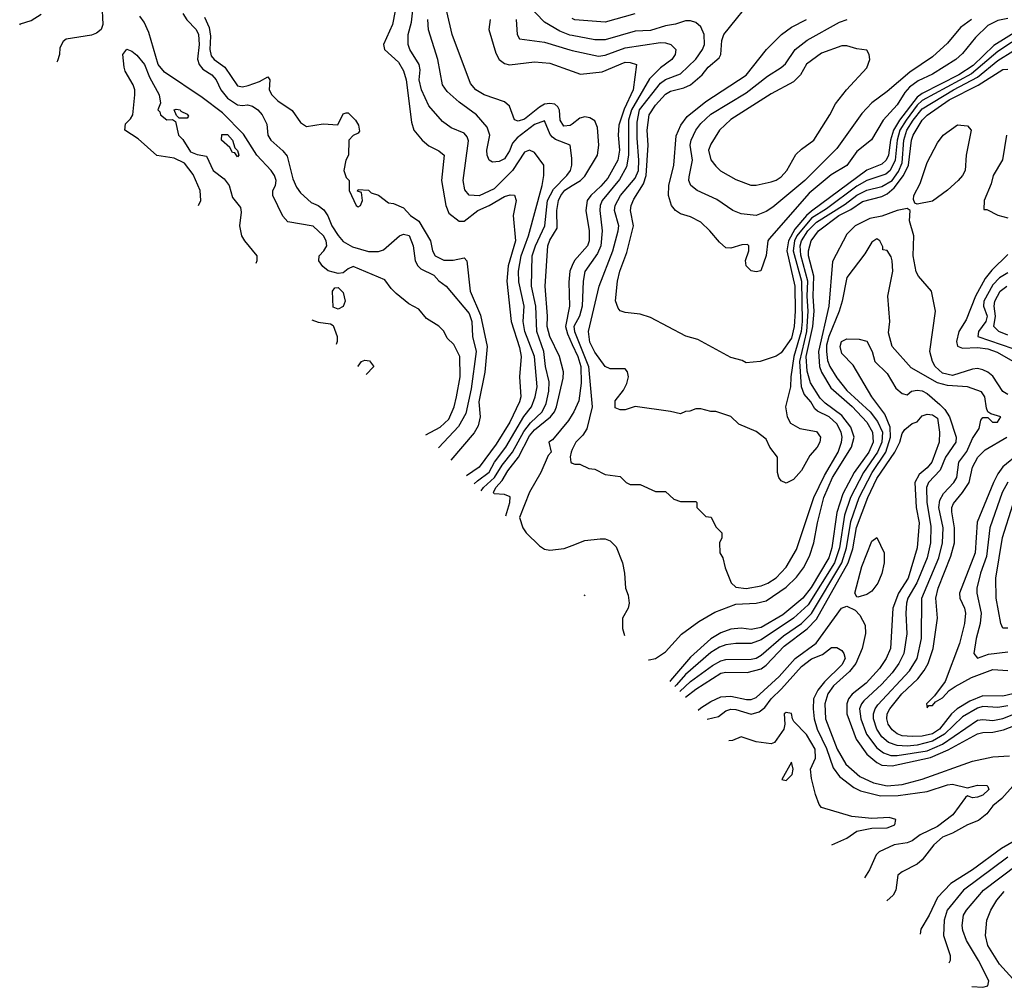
# Model space of a CAD drawing. Header units: inches. Extents: x 1793402 to 1900366, y 320852 to 470679.
# Tile 117 of 256: x 1797805 to 1801716, y 380204 to 384049. Entities that reach past the tile are written whole.
import ezdxf

# ---------------------------------------------------------------- set-up
doc = ezdxf.new("R2010")
doc.units = ezdxf.units.IN
doc.header["$MEASUREMENT"] = 0
doc.layers.add('B7398', color=7, linetype='Continuous')
doc.layers.add('B8308', color=7, linetype='Continuous')

msp = doc.modelspace()

# ---------------------------------------------------------------- linework, layer by layer
at = {"layer": 'B7398', "color": 4}
for points, elevation in [([(1800000, 383985.6), (1799990, 383987.4), (1799950, 384003.1), (1799890, 384039.3), (1799783.8, 384150)], 272), ([(1798131.3, 384111.3), (1798134.5, 384030), (1798129, 384010), (1798110, 383994.8), (1798090, 383987.7), (1797990, 383970.8), (1797978, 383962), (1797963.7, 383936.3), (1797962.7, 383910), (1797955.1, 383884.9), (1797952.2, 383879.6)], 228), ([(1797804.9, 384028.4), (1797808.4, 384031.6), (1797850, 384046), (1797890, 384071)], 232), ([(1799417.5, 382399.1), (1799474.4, 382430), (1799510, 382461.6), (1799530.4, 382510), (1799540.4, 382550), (1799554, 382630), (1799553, 382710), (1799530, 382758), (1799502.8, 382782.8), (1799490, 382811.3), (1799470, 382831.3), (1799421.1, 382861.1), (1799390, 382898.8), (1799350, 382919.1), (1799300.7, 382960.7), (1799280.3, 382980.3), (1799255.6, 383015.6), (1799130, 383067.7), (1799110, 383059.1), (1799090, 383042.4), (1799070, 383039.6), (1799030, 383051.4), (1799008.6, 383068.6), (1798993.4, 383090), (1798994.4, 383110), (1799013.4, 383130), (1799024.9, 383150), (1799021.7, 383170), (1799011.5, 383190), (1798970, 383228.2), (1798870, 383246), (1798850, 383267.7), (1798810.8, 383350), (1798811, 383370), (1798820.7, 383390), (1798823, 383410), (1798816.4, 383430), (1798803.8, 383450), (1798747, 383510), (1798693.4, 383593.4), (1798610, 383678.7), (1798530, 383739.1), (1798379.9, 383839.9), (1798354.9, 383870), (1798318.3, 383998.3), (1798299, 384039), (1798282.5, 384062.5)], 228), ([(1798453, 384073), (1798468.7, 384048.7), (1798506.4, 384010), (1798515.6, 383990), (1798517.8, 383950), (1798511.5, 383891.6), (1798517.6, 383870), (1798532.7, 383852.7), (1798567.7, 383830), (1798585.5, 383810), (1798604.4, 383770), (1798630, 383736.4), (1798670, 383710.5), (1798690, 383707.3), (1798710, 383710.4), (1798730, 383704.9), (1798750.6, 383690), (1798767.7, 383670), (1798786, 383634), (1798790.6, 383590), (1798802, 383570), (1798850, 383527.3), (1798866.7, 383506.7), (1798890, 383416), (1798903.8, 383383.8), (1798920.6, 383360.6), (1798962.3, 383322.3), (1798990.8, 383310), (1799013.4, 383293.4), (1799028.8, 383268.8), (1799044.4, 383230), (1799070, 383190.7), (1799090, 383167.3), (1799126.6, 383146.6), (1799190, 383127.7), (1799230, 383127.7), (1799250, 383134), (1799314, 383190), (1799330, 383197.1), (1799351.3, 383191.3), (1799368.4, 383150), (1799376.3, 383090), (1799386, 383070), (1799398.5, 383058.5), (1799450, 383033.4), (1799470, 383010.8), (1799498.8, 382990), (1799590, 382881.6), (1799600.3, 382850), (1799603.1, 382790), (1799618.5, 382730), (1799598.3, 382581.7), (1799576.5, 382483.5), (1799548.3, 382431.7), (1799470, 382349), (1799469, 382347)], 232), ([(1798538.4, 384058.4), (1798557.8, 384017.8), (1798562.6, 383982.6), (1798560.3, 383930), (1798565.1, 383905.1), (1798578, 383890), (1798619.5, 383859.5), (1798670, 383786.4), (1798690, 383781.3), (1798712.9, 383787.1), (1798757.5, 383802.5), (1798790, 383822), (1798798, 383810), (1798796, 383770), (1798806.8, 383750), (1798830, 383726), (1798887.5, 383687.5), (1798919.8, 383639.8), (1798944, 383624), (1799010, 383634.8), (1799068.7, 383631.3), (1799090, 383674), (1799102, 383678), (1799110, 383678), (1799138.8, 383650), (1799150.7, 383630), (1799154.4, 383605.6), (1799150, 383598), (1799130, 383588), (1799112, 383570), (1799111.3, 383510), (1799101, 383490), (1799092, 383450), (1799102, 383422), (1799114, 383410), (1799114, 383370), (1799142, 383310), (1799150, 383304.7), (1799158, 383310), (1799166, 383330), (1799162, 383362), (1799147.3, 383367.3), (1799150, 383374), (1799190, 383371.3), (1799201, 383361), (1799230, 383351.3), (1799270, 383321), (1799290, 383318.8), (1799330, 383300.7), (1799357.3, 383270), (1799390, 383247.7), (1799437.1, 383170), (1799444.4, 383130), (1799455.5, 383110), (1799490, 383093.4), (1799526.6, 383093.4), (1799570, 383102.8), (1799580.7, 383090), (1799594, 382970), (1799634.9, 382874.9), (1799662, 382750), (1799652.2, 382647.8), (1799629.1, 382530), (1799634, 382470), (1799625.9, 382434.2), (1799610, 382407), (1799516.8, 382298.7)], 236), ([(1799295.8, 384084.2), (1799286, 384030), (1799250.6, 383950), (1799254, 383930), (1799310, 383880.5), (1799330, 383846), (1799339.5, 383810), (1799360.9, 383640.9), (1799370.6, 383610), (1799404, 383570), (1799430, 383547.3), (1799470, 383527.3), (1799490.3, 383510.4), (1799480.4, 383410), (1799497.3, 383310), (1799510, 383279.3), (1799550, 383248.2), (1799570, 383248.4), (1799624.5, 383290), (1799670, 383310.3), (1799730, 383346.4), (1799753.4, 383353.4), (1799770, 383351), (1799776.3, 383330), (1799764.9, 383270), (1799774, 383170), (1799745.5, 383070), (1799739.6, 383010), (1799756.5, 382850), (1799790, 382746), (1799797, 382710), (1799790.4, 382630), (1799795.3, 382550), (1799790.3, 382530), (1799751.5, 382450), (1799697.9, 382362.1), (1799630.3, 382270), (1799579.1, 382235.8)], 244), ([(1799610.5, 382204.1), (1799623.7, 382216.3), (1799669.4, 382250.6), (1799691.1, 382290), (1799736.2, 382350), (1799808, 382472), (1799838.3, 382510), (1799852.9, 382550), (1799860.3, 382590), (1799849.1, 382710), (1799811.4, 382810), (1799805.3, 382850), (1799808.9, 382910), (1799787.1, 383007.1), (1799786, 383050), (1799796.2, 383110), (1799825.8, 383190), (1799880.3, 383390), (1799887.3, 383430), (1799886.8, 383470), (1799850, 383521), (1799830, 383530.7), (1799810, 383522.8), (1799763, 383450), (1799690, 383376.5), (1799630, 383348.9), (1799590, 383350.8), (1799572.7, 383372.7), (1799566, 383410), (1799587.9, 383567.9), (1799582.8, 383582.8), (1799570, 383598), (1799518.8, 383618.8), (1799484.1, 383644.1), (1799430, 383706.8), (1799400.3, 383770), (1799391.7, 383810), (1799395.3, 383850), (1799392.2, 383870), (1799354.4, 383930), (1799348.2, 383950), (1799348.2, 383990), (1799361.5, 384038.5), (1799366.1, 384086.1)], 248), ([(1800000, 383634.2), (1799991.9, 383628.1), (1799966.1, 383626.1), (1799952, 383650), (1799949, 383689), (1799942, 383702), (1799930, 383712.9), (1799910, 383716.1), (1799890, 383712.4), (1799870, 383701.5), (1799810, 383654), (1799785.1, 383645.1), (1799770.5, 383650.5), (1799750, 383704.7), (1799730, 383722.8), (1799650, 383750.5), (1799617.3, 383770), (1799595.3, 383795.3), (1799522.4, 383990), (1799501.7, 384081.7)], 256), ([(1799637.4, 382177), (1799646.9, 382190), (1799691.1, 382230), (1799721.2, 382278.8), (1799762.6, 382330), (1799807.6, 382412.4), (1799833.7, 382446.3), (1799880.3, 382490), (1799896.7, 382523.3), (1799907.1, 382572.9), (1799907.9, 382610), (1799892.8, 382670), (1799886.7, 382730), (1799859, 382810), (1799855.2, 382910), (1799837.8, 382990), (1799840.9, 383110), (1799853.6, 383150), (1799890.3, 383230), (1799901.2, 383330), (1799924.7, 383375.3), (1799978.4, 383430), (1799992.4, 383450), (1799998, 383470), (1799998, 383498), (1799991, 383550), (1799932.6, 383572.6), (1799921.6, 383581.6), (1799912.5, 383592.5), (1799890, 383646.8), (1799850, 383631.6), (1799780.4, 383579.6), (1799762.4, 383557.6), (1799750, 383527.3), (1799730, 383496.3), (1799710, 383484.9), (1799683, 383483), (1799670, 383491), (1799661.6, 383510), (1799660.4, 383530), (1799672.7, 383590), (1799661.1, 383621.1), (1799618.8, 383670), (1799550, 383720.7), (1799503.4, 383763.4), (1799484, 383790), (1799465.5, 383890), (1799428.7, 384008.7), (1799426.4, 384050)], 252), ([(1799673, 384050), (1799668.2, 384010), (1799696.1, 383916.1), (1799710, 383890.6), (1799730, 383874.9), (1799750, 383868.8), (1799850, 383881.3), (1799910, 383876.4), (1800000, 383844.3)], 264), ([(1799776.3, 384050), (1799781, 383990), (1799790, 383972), (1799890, 383959.5), (1799990, 383928.7), (1800000, 383926.5)], 268), ([(1798515.5, 383310.5), (1798524.5, 383330), (1798522, 383370), (1798493.3, 383433.3), (1798459.1, 383479.1), (1798418.3, 383498.3), (1798350, 383509.6), (1798275.6, 383575.6), (1798222.7, 383610), (1798225.1, 383634.9), (1798245.6, 383654.4), (1798254, 383670), (1798262.7, 383750), (1798262.7, 383770), (1798256, 383790), (1798224.4, 383844.4), (1798220.1, 383860.1), (1798214, 383910), (1798230, 383931.3), (1798250, 383924), (1798270, 383907.7), (1798300.4, 383870), (1798320.5, 383820.5), (1798359.1, 383750), (1798363.6, 383716.4), (1798354, 383690), (1798362, 383682), (1798364.7, 383670), (1798390, 383651.3), (1798412, 383652), (1798423.6, 383643.6), (1798436, 383590), (1798452.8, 383572.8), (1798483.9, 383523.9), (1798510, 383512.4), (1798546.8, 383506.8), (1798574, 383450), (1798616.9, 383416.9), (1798637.1, 383390), (1798650, 383342), (1798682, 383302), (1798684, 383284), (1798677.6, 383230), (1798686.4, 383190), (1798697.3, 383170), (1798747.3, 383110), (1798747.3, 383090), (1798743.4, 383080.1)], 224), ([(1799736, 382077.3), (1799751.8, 382130), (1799752.7, 382152.7), (1799730, 382162), (1799690, 382164), (1799686.4, 382170), (1799696.4, 382190), (1799721.8, 382218.2), (1799744.1, 382255.8), (1799785.8, 382310), (1799830, 382395.6), (1799850, 382418.8), (1799913.4, 382470), (1799929.2, 382490), (1799937.5, 382510), (1799963.8, 382623.8), (1799964.4, 382650), (1799948.8, 382710), (1799910.2, 382790.2), (1799899.7, 382830), (1799900.8, 382870), (1799891.5, 382990), (1799903.1, 383150), (1799910, 383172), (1799939.9, 383220.1), (1799939, 383290), (1799945.5, 383330), (1799953.8, 383350), (1799970, 383370.9), (1800000, 383389.8)], 256), ([(1800000, 383072.1), (1799990.2, 383050), (1799985.7, 383005.7), (1799989.1, 382910), (1799972.5, 382830), (1799980.5, 382800.5), (1800000, 382757.8)], 264), ([(1798965.6, 382855.7), (1798990, 382847.3), (1799039.6, 382839.6), (1799050, 382834), (1799066, 382790), (1799066, 382770), (1799061.8, 382758.5)], 224), ([(1799148, 382671.4), (1799150, 382672), (1799162, 382690), (1799175.3, 382695.3), (1799193.7, 382693.7), (1799210, 382672), (1799210, 382668.7), (1799181.1, 382638.9), (1799180.8, 382638.2)], 224), ([(1800000, 382480.4), (1799984.4, 382455.6), (1799920.7, 382379.3), (1799906.8, 382370), (1799915.5, 382330), (1799903.4, 382316.6), (1799874.7, 382250), (1799830, 382171.3), (1799790.6, 382070), (1799804, 382030), (1799816, 382010), (1799870, 381958), (1799890, 381944.7), (1799910, 381941), (1799967.1, 381947.1), (1800000, 381959.7)], 264), ([(1800000, 382340.8), (1799994.8, 382330), (1799991.3, 382311.3), (1799994, 382290), (1800000, 382287)], 268)]:
    msp.add_lwpolyline(points, dxfattribs=dict(at, elevation=elevation))
at = {"layer": 'B7398', "color": 4, "elevation": 224}
for points in [[(1798438, 383658), (1798428, 383668), (1798418, 383690), (1798426.6, 383693.4), (1798442, 383690), (1798444.7, 383684.7), (1798470, 383673.4), (1798475.3, 383664.7), (1798470, 383658)], [(1798670, 383504), (1798659.3, 383519.3), (1798650, 383521.2), (1798640.2, 383540.2), (1798606.6, 383570), (1798608, 383592), (1798630, 383592.7), (1798650, 383570.6), (1798659.8, 383539.8), (1798670.6, 383529.4), (1798674.8, 383510)], [(1799070, 382899), (1799050, 382906), (1799047.8, 382970), (1799057.2, 382982.8), (1799070, 382984.9), (1799090, 382964.7), (1799097.3, 382930), (1799090, 382908.7)]]:
    msp.add_lwpolyline(points, close=True, dxfattribs=at)
at = {"layer": 'B8308', "color": 4}
for points, elevation in [([(1801772.5, 384007.5), (1801674.1, 383945.9), (1801592.8, 383867.2), (1801535.3, 383830), (1801390, 383755.7), (1801370, 383740.2), (1801299.5, 383650), (1801275.5, 383610), (1801263.9, 383570), (1801256, 383510), (1801247.1, 383490), (1801230, 383474), (1801170, 383450.2), (1800950, 383288), (1800930, 383271), (1800884, 383216), (1800858.5, 383170), (1800851.7, 383130), (1800883.2, 382990), (1800885.8, 382890), (1800881.8, 382830), (1800870, 382783.8), (1800830, 382724.7), (1800810, 382711.3), (1800746, 382690), (1800690, 382684.7), (1800674.8, 382694.8), (1800630, 382706), (1800498, 382778), (1800451.1, 382791.1), (1800310, 382864.7), (1800270, 382878), (1800210, 382884.7), (1800190, 382892), (1800182, 382902), (1800170.9, 382930.9), (1800179.3, 383010), (1800188.7, 383050), (1800216.9, 383123.1), (1800242.7, 383230), (1800231.4, 383290), (1800233.8, 383310), (1800244.3, 383335.7), (1800283.1, 383396.9), (1800293.4, 383430), (1800301.3, 383550), (1800297.7, 383610), (1800304.9, 383670), (1800330, 383709.6), (1800370, 383753), (1800390, 383764.7), (1800442.6, 383777.4), (1800470, 383789.7), (1800515.8, 383830), (1800539.6, 383860.4), (1800583.4, 383896.6), (1800590.4, 383910), (1800593.8, 383966.2), (1800601.6, 383990), (1800730.4, 384149.6)], 276), ([(1800247.8, 384072.2), (1800130, 384038.7), (1800010, 384048.7), (1800000, 384053)], 276), ([(1801803.3, 383996.7), (1801690, 383922.3), (1801586.1, 383833.9), (1801390, 383727.8), (1801370, 383708.5), (1801325.4, 383650), (1801300.8, 383610), (1801289.9, 383570), (1801282.9, 383490), (1801262.3, 383450), (1801245, 383435), (1801170, 383410.2), (1801130, 383387.6), (1801010, 383297.6), (1800950, 383259.4), (1800891.9, 383190), (1800882, 383170), (1800877, 383130), (1800910.5, 383010), (1800912.7, 382850), (1800909.2, 382810), (1800880.2, 382710), (1800867.4, 382630), (1800866.9, 382590), (1800847, 382510), (1800854, 382470), (1800866, 382446), (1800904.2, 382424.2), (1800970, 382412.3), (1800985.2, 382390), (1800982.7, 382370), (1800972.3, 382350), (1800943.6, 382316.4), (1800910, 382258), (1800878.4, 382221.6), (1800850, 382206.8), (1800830, 382216), (1800820.7, 382230), (1800815.5, 382250), (1800814.8, 382310), (1800784.7, 382350), (1800770, 382382), (1800730, 382412), (1800662, 382442), (1800630, 382471.3), (1800570, 382491.3), (1800550, 382491.3), (1800510, 382502), (1800490, 382502), (1800467.3, 382492.7), (1800450, 382492), (1800430, 382482), (1800390, 382492), (1800250, 382511.3), (1800210, 382498.8), (1800190, 382498.8), (1800170, 382506.8), (1800170, 382534), (1800203.4, 382576.6), (1800216.7, 382603.3), (1800223, 382630), (1800218.8, 382650), (1800210, 382661), (1800150, 382660.7), (1800130, 382670.8), (1800090, 382727.3), (1800070, 382766.8), (1800064.9, 382810), (1800106, 382990), (1800160.3, 383130), (1800182.6, 383210), (1800185.3, 383230), (1800167.4, 383290), (1800170.3, 383310), (1800192, 383350), (1800250, 383418.7), (1800262.2, 383450), (1800264.7, 383490), (1800257.8, 383577.8), (1800258, 383642), (1800266.8, 383690), (1800350, 383796.9), (1800370, 383811.1), (1800430, 383834), (1800490, 383891.8), (1800517.6, 383930), (1800524.9, 383950), (1800523.7, 383990), (1800510, 384020.5), (1800490, 384037.1), (1800470, 384044.4), (1800450, 384043.8), (1800410, 384030.5), (1800370, 384024.9), (1800310, 384006.3), (1800250, 384002.6), (1800130, 383968.8), (1800090, 383968.8), (1800000, 383985.6)], 272), ([(1801730, 384053.1), (1801690, 384044.9), (1801650, 384025.7), (1801601.5, 383978.5), (1801550, 383914), (1801523.6, 383890), (1801430, 383832.3), (1801373.8, 383806.2), (1801339.6, 383780.4), (1801320.3, 383759.7), (1801289.7, 383710), (1801234.5, 383650), (1801188.5, 383571.5), (1801130, 383524.4), (1801090, 383468.8), (1801027.7, 383432.3), (1800940.6, 383359.4), (1800782, 383178), (1800777.2, 383170), (1800770, 383112), (1800748.7, 383051.3), (1800730, 383046.8), (1800710, 383051), (1800691, 383070), (1800688.2, 383091.8), (1800700.7, 383130), (1800701, 383150), (1800695.5, 383155.5), (1800673.7, 383153.7), (1800630, 383140.5), (1800610, 383142), (1800584.1, 383164.1), (1800546.8, 383210), (1800510, 383244), (1800470, 383264.9), (1800430, 383277.3), (1800410, 383290.8), (1800394, 383310), (1800381.6, 383350), (1800383.1, 383390), (1800403.1, 383470), (1800412.9, 383587.1), (1800430.4, 383630), (1800455.5, 383664.5), (1800530, 383723.5), (1800690, 383827.6), (1800770.7, 383930), (1800830.3, 383989.6), (1800870, 384019.3), (1800930, 384049.5)], 284), ([(1801585.2, 384050), (1801541.7, 384018.3), (1801490, 383954.8), (1801430, 383901), (1801340.1, 383839.9), (1801250, 383762.8), (1801190, 383718), (1801150, 383676), (1801050, 383537.3), (1800923.7, 383410), (1800796.6, 383303.4), (1800770, 383286.4), (1800730, 383270.6), (1800670, 383277.3), (1800638, 383290), (1800574, 383334), (1800496, 383370), (1800470.7, 383390), (1800463, 383410), (1800463.8, 383423.8), (1800477.4, 383490), (1800468.7, 383550), (1800472.2, 383570), (1800490, 383609.2), (1800510, 383636.2), (1800550, 383673.3), (1800690, 383758), (1800775.2, 383824.7), (1800830, 383858.4), (1800846.1, 383873.9), (1800885.5, 383930), (1800932.8, 383967.2), (1801060.9, 384039.1), (1801091.3, 384050)], 288), ([(1800000, 383926.5), (1800103.9, 383903.9), (1800130, 383907.2), (1800210, 383936.5), (1800350, 383957.6), (1800370, 383957.1), (1800391.3, 383950), (1800411, 383930), (1800408, 383910), (1800394.9, 383890), (1800350, 383856.9), (1800305.9, 383814.1), (1800234.8, 383690), (1800223, 383650), (1800222.8, 383510), (1800215.6, 383464.4), (1800186.8, 383413.2), (1800118, 383330), (1800110.3, 383310), (1800108.9, 383290), (1800118.9, 383210), (1800113.8, 383150), (1800100, 383120), (1800050, 383048.7), (1800042.4, 383010), (1800039, 382910), (1800029.1, 382870.9), (1800006.4, 382830), (1800008.4, 382810), (1800064.1, 382670), (1800079.1, 382510), (1800057, 382423), (1800042, 382398), (1800014, 382370), (1800000, 382340.8)], 268), ([(1800000, 382287), (1800010, 382282), (1800030, 382282), (1800065.4, 382265.4), (1800090, 382262), (1800130, 382242), (1800190, 382234), (1800214, 382210), (1800230, 382202), (1800270, 382202), (1800330, 382174), (1800370, 382174), (1800403.6, 382143.6), (1800430, 382134), (1800490, 382134), (1800494, 382130), (1800494, 382110), (1800530, 382074), (1800552, 382072), (1800570, 382034), (1800594, 382010), (1800594, 381990), (1800584.7, 381970), (1800586, 381930), (1800598, 381910), (1800606.8, 381870), (1800630.5, 381810.5), (1800650, 381794), (1800690, 381788.5), (1800750, 381799.3), (1800777.2, 381810), (1800810, 381830.6), (1800850, 381873.4), (1800890, 381942.8), (1800959.2, 382150), (1801002, 382238), (1801056, 382330), (1801069.6, 382370), (1801071.2, 382390), (1801067.8, 382410), (1801050, 382442.9), (1801020.7, 382470), (1800973.2, 382493.2), (1800962.7, 382502.7), (1800947.3, 382530), (1800921.3, 382561.3), (1800909.8, 382589.8), (1800904.2, 382690), (1800931.4, 382810), (1800936.9, 382890), (1800932.2, 382950), (1800934.9, 383010), (1800907.3, 383112.7), (1800904.7, 383150), (1800910, 383170.3), (1800935, 383210), (1800970, 383244.3), (1801083.8, 383316.2), (1801130, 383352), (1801170, 383371.1), (1801230, 383386.2), (1801270, 383410.2), (1801295, 383445), (1801310, 383480.5), (1801316.8, 383570), (1801329.1, 383610), (1801353.2, 383650), (1801390, 383694.7), (1801514.7, 383770), (1801610, 383820.2), (1801690, 383886), (1801750, 383924)], 268), ([(1800000, 383844.3), (1800032.7, 383832.7), (1800118, 383842), (1800210, 383879.3), (1800230, 383879.1), (1800254.8, 383870), (1800242.2, 383770), (1800206.3, 383693.7), (1800184.7, 383630), (1800181.6, 383590), (1800187.8, 383530), (1800180.2, 383490), (1800140.8, 383419.2), (1800113.3, 383386.7), (1800073.1, 383350), (1800059.6, 383330), (1800053.1, 383290), (1800067.4, 383210), (1800067.2, 383170), (1800060.3, 383150), (1800008.5, 383091.5), (1800000, 383072.1)], 264), ([(1800302, 381505.5), (1800305.4, 381505.4), (1800330, 381510.8), (1800370, 381537.3), (1800433.6, 381606.4), (1800503, 381657), (1800566, 381694), (1800650, 381726.7), (1800729.7, 381730.3), (1800770, 381739.5), (1800850, 381793.4), (1800890, 381834), (1800917.7, 381870), (1800942.4, 381917.6), (1800959.8, 381970), (1800973.6, 382050), (1800999.3, 382150), (1801033.8, 382230), (1801108.8, 382350), (1801118.9, 382390), (1801105.8, 382430), (1801070, 382476.4), (1801004.7, 382524.7), (1800985, 382545), (1800946.3, 382606.3), (1800932.5, 382652.5), (1800928.8, 382710), (1800955.7, 382830), (1800960.8, 382890), (1800956.5, 382950), (1800959.1, 383030), (1800937.8, 383110), (1800938.4, 383130), (1800948.7, 383170), (1800977.4, 383210), (1801058.5, 383270), (1801105.9, 383294.1), (1801153.1, 383326.9), (1801230, 383346.2), (1801250, 383356.2), (1801279, 383381), (1801316, 383430), (1801334.9, 383470), (1801346.6, 383570), (1801353.5, 383590), (1801389.8, 383650), (1801410, 383669), (1801496.4, 383730), (1801611.7, 383788.3), (1801710.4, 383850.4), (1801730, 383852.7)], 264), ([(1800000, 383389.8), (1800032.2, 383410), (1800050, 383426.3), (1800099.5, 383510), (1800104.9, 383550), (1800100.3, 383620.3), (1800090, 383646.8), (1800070, 383659.1), (1800050, 383663), (1800030, 383657.1), (1800000, 383634.2)], 256), ([(1801724.4, 383590), (1801708.7, 383491.3), (1801672.2, 383430), (1801663.4, 383396.6), (1801636, 383330), (1801634, 383294), (1801646, 383294), (1801690, 383271.3), (1801730, 383260.7)], 264), ([(1801730, 382559.3), (1801710, 382570.7), (1801670, 382632.4), (1801650, 382648.5), (1801630, 382657), (1801610, 382662), (1801590, 382659.5), (1801510, 382634.7), (1801470, 382644.4), (1801441.7, 382670), (1801430.3, 382690), (1801419.5, 382730), (1801442.8, 382890), (1801426.8, 382970), (1801374.8, 383030), (1801366.2, 383046.2), (1801354, 383110), (1801357, 383190), (1801339.1, 383250), (1801342, 383290), (1801330, 383298), (1801290.5, 383290.5), (1801230, 383267.8), (1801181.8, 383258.2), (1801122.9, 383230), (1801090, 383196.3), (1801032.8, 383087.2), (1801019.3, 382910), (1800978.1, 382730), (1800981.8, 382670), (1800990, 382648.2), (1801026.3, 382586.3), (1801112, 382512), (1801169.8, 382450), (1801191.9, 382410), (1801195, 382370), (1801177.1, 382330), (1801119.3, 382250), (1801075.1, 382164.9), (1801050.6, 382090), (1801030.6, 381950), (1801019, 381910), (1800948.2, 381791.8), (1800915.6, 381750), (1800835.6, 381684.4), (1800750, 381633.8), (1800710, 381625.3), (1800670, 381630.3), (1800630, 381626.3), (1800590, 381612.8), (1800550, 381589), (1800470, 381515.6), (1800390, 381422.4), (1800387.1, 381419.4)], 256), ([(1801730, 381322.8), (1801690, 381316.1), (1801630, 381319.6), (1801610, 381313.6), (1801550, 381279), (1801478.7, 381210), (1801430, 381181.3), (1801370, 381166.2), (1801330, 381162.3), (1801290, 381164.2), (1801256.1, 381176.1), (1801230, 381199.5), (1801209, 381230), (1801196.5, 381270), (1801196.5, 381290), (1801202.6, 381310), (1801213.8, 381326.2), (1801338.7, 381461.3), (1801369.1, 381510.9), (1801387.4, 381590), (1801388.9, 381750), (1801455.8, 381910), (1801470.3, 381970), (1801472.4, 382030), (1801456.1, 382110), (1801460.4, 382139.6), (1801474.4, 382165.6), (1801515.8, 382210), (1801526.7, 382230), (1801535.8, 382290), (1801567.1, 382332.9), (1801590, 382384), (1801616.3, 382423.7), (1801622.8, 382457.2), (1801630, 382468), (1801650, 382468), (1801669, 382449), (1801688.9, 382448.9), (1801702, 382470), (1801662, 382482), (1801651, 382491), (1801644.7, 382504.7), (1801638, 382550), (1801624.7, 382570), (1801570.3, 382590.3), (1801490, 382594.7), (1801450, 382606), (1801345.7, 382665.7), (1801270.5, 382750), (1801256, 382804), (1801261, 382850), (1801253.4, 382950), (1801273.4, 383050), (1801270.5, 383090.5), (1801266.8, 383106.8), (1801250.9, 383130.9), (1801234, 383134), (1801234, 383146), (1801222, 383170), (1801210, 383178), (1801190, 383164.7), (1801162, 383118), (1801090, 383024.7), (1801071.5, 382930), (1801060.4, 382890), (1801018.5, 382790), (1801010, 382756), (1801009, 382730), (1801013.8, 382693.8), (1801022.2, 382670), (1801050, 382625.1), (1801090, 382574.7), (1801183.5, 382490), (1801211.8, 382451.8), (1801231.6, 382410), (1801229, 382370), (1801212.2, 382330), (1801156.2, 382250), (1801104.6, 382150), (1801080.5, 382079.5), (1801060.6, 381950), (1801041, 381890), (1800936.6, 381723.3), (1800878.9, 381670), (1800750, 381584.2), (1800710, 381570.3), (1800650, 381570.3), (1800610, 381564.6), (1800584.1, 381555.9), (1800550, 381534.6), (1800450, 381446.9), (1800414.4, 381405.6), (1800407.3, 381399)], 252), ([(1801730, 383115.1), (1801666.4, 383053.6), (1801639.7, 383020.3), (1801601.3, 382950), (1801564, 382856), (1801535.2, 382810), (1801525.5, 382770), (1801530, 382751), (1801550, 382743.6), (1801610, 382746.3), (1801650, 382740.6), (1801687.2, 382727.2), (1801750, 382691.6)], 264), ([(1801730, 383043.1), (1801696.7, 383023.3), (1801670, 382995.4), (1801634.4, 382930), (1801633.4, 382910), (1801647.9, 382870), (1801642.4, 382850), (1801614, 382810), (1801610.8, 382790), (1801750, 382742.4)], 268), ([(1801730, 382794.9), (1801694, 382810), (1801674.9, 382830), (1801680.7, 382870), (1801675.2, 382910), (1801677.7, 382930), (1801698.9, 382970), (1801725.5, 382990)], 272), ([(1800427.2, 381379), (1800470, 381419.1), (1800556.9, 381483.1), (1800590, 381500.9), (1800610, 381506.3), (1800710, 381507.8), (1800730, 381511.7), (1800750, 381523.1), (1800839.4, 381600.6), (1800910, 381649.2), (1800950, 381689.1), (1801069.9, 381890), (1801088.5, 381950), (1801105.7, 382054.3), (1801139.4, 382150), (1801190.7, 382250), (1801244.8, 382330), (1801264.2, 382390), (1801263.1, 382430), (1801241.4, 382481.4), (1801189.6, 382550), (1801115.6, 382675.6), (1801070, 382722), (1801064.5, 382750), (1801069.5, 382770), (1801090, 382781), (1801139.8, 382779.8), (1801170, 382771), (1801190.8, 382730), (1801201, 382690), (1801250, 382642.8), (1801285.1, 382585.1), (1801310, 382562.8), (1801330, 382558), (1801347.6, 382572.4), (1801370, 382577.1), (1801390, 382574), (1801410, 382563.8), (1801460, 382520), (1801479.7, 382499.7), (1801498, 382470), (1801524.4, 382390), (1801523.1, 382370), (1801482, 382310), (1801461.6, 382258.4), (1801414.9, 382210), (1801406.5, 382190), (1801407.9, 382130), (1801423.6, 382036.4), (1801423.2, 381970), (1801408.9, 381910), (1801368.6, 381811.4), (1801332.9, 381750), (1801327.6, 381730), (1801324.6, 381690), (1801328.7, 381608.7), (1801317.4, 381530), (1801296.5, 381490), (1801270, 381453.6), (1801230, 381408), (1801158.4, 381341.6), (1801148.5, 381330), (1801141.1, 381310), (1801146.5, 381270), (1801169, 381210), (1801210, 381155.3), (1801235.6, 381135.6), (1801265.5, 381125.5), (1801290, 381124.7), (1801410, 381144), (1801470, 381170.2), (1801610, 381264.6), (1801630, 381267.6), (1801670, 381264.4), (1801710, 381271.5), (1801910, 381351.6)], 248), ([(1800000, 382757.8), (1800021.9, 382710), (1800033.6, 382670), (1800035.3, 382604.7), (1800025.3, 382534.7), (1800006, 382490), (1800000, 382480.4)], 264), ([(1800449.7, 381356.2), (1800490, 381389.1), (1800590, 381451.4), (1800610, 381456.1), (1800695.1, 381455.1), (1800750, 381469), (1800770, 381483.6), (1800840.8, 381559.2), (1800932.4, 381627.6), (1800970, 381666), (1801096.3, 381890), (1801113.9, 381946.1), (1801129.3, 382030.7), (1801174, 382150), (1801210, 382225.3), (1801281.4, 382330), (1801300.5, 382370), (1801310, 382404.7), (1801320.1, 382419.9), (1801350, 382444.7), (1801370, 382451.3), (1801390, 382474.8), (1801410, 382480.7), (1801430, 382478), (1801450, 382464.7), (1801458.4, 382410), (1801457.6, 382370), (1801428.4, 382290), (1801410, 382268), (1801378, 382242), (1801360.3, 382210), (1801366, 382110), (1801378, 382050), (1801370.3, 381950.3), (1801334.4, 381830), (1801295.8, 381770), (1801272.8, 381710), (1801264.2, 381550), (1801247.2, 381510), (1801219.5, 381470), (1801167.8, 381412.2), (1801111.9, 381368.1), (1801097.4, 381350), (1801090.3, 381330), (1801090.3, 381290), (1801127.8, 381190), (1801170.2, 381130.2), (1801210, 381096.9), (1801230, 381086.9), (1801270, 381084.2), (1801423.1, 381116.9), (1801493, 381147), (1801610, 381210.3), (1801630, 381216.5), (1801670, 381218), (1801713.2, 381226.8), (1801910, 381303.6)], 244), ([(1801750, 381370.2), (1801710, 381360.7), (1801630, 381362.2), (1801578.6, 381341.4), (1801528.5, 381310), (1801506.6, 381290), (1801458.2, 381230), (1801430, 381211.1), (1801390, 381202.2), (1801350, 381199.7), (1801310, 381203.2), (1801290, 381210.3), (1801270, 381226.7), (1801254.9, 381250), (1801248.9, 381270), (1801250.3, 381290), (1801260.9, 381310), (1801309, 381370), (1801371.8, 381430), (1801397.7, 381462.3), (1801413.8, 381490), (1801432.7, 381550), (1801450.3, 381670), (1801443.6, 381750), (1801453.6, 381790), (1801503.7, 381916.3), (1801518, 381970), (1801518.5, 382030), (1801507.5, 382092.5), (1801507.4, 382110), (1801513.7, 382126.3), (1801550.3, 382170), (1801576, 382210), (1801589.2, 382270.8), (1801610.2, 382309.8), (1801640.2, 382339.8), (1801726, 382390)], 256), ([(1801774.7, 382325.3), (1801710, 382271.6), (1801690, 382244.5), (1801672.9, 382210), (1801608.3, 382051.7), (1801600.2, 381930), (1801538, 381770), (1801539.5, 381750), (1801558, 381710), (1801561.5, 381690), (1801558.3, 381650), (1801538.3, 381570), (1801480.7, 381419.3), (1801438.4, 381361.6), (1801407.3, 381330), (1801410, 381314), (1801416.4, 381323.6), (1801430, 381324), (1801442, 381338), (1801470, 381354), (1801496.9, 381383.1), (1801520.3, 381399.7), (1801585.2, 381434.8), (1801670, 381466), (1801730, 381462.6)], 264), ([(1801729.3, 382210.7), (1801707.6, 382170), (1801658, 382030), (1801644.8, 381915.2), (1801621.7, 381850), (1801607, 381790), (1801606.7, 381770), (1801624.4, 381690), (1801620.4, 381650), (1801603.7, 381590), (1801594.8, 381530), (1801610, 381511), (1801652.9, 381527.1), (1801730, 381536.4)], 268), ([(1801730, 381631), (1801710, 381631.3), (1801702, 381650), (1801683.1, 381750), (1801682, 381830), (1801709.1, 381990.9), (1801750, 382121.2)], 272), ([(1800000, 381959.7), (1800050, 381978.8), (1800110, 381986), (1800130, 381986), (1800150, 381978), (1800173.7, 381953.7), (1800198.8, 381890), (1800206.8, 381850), (1800211, 381790), (1800221.4, 381761.4), (1800226, 381730), (1800221.6, 381710), (1800199.3, 381670), (1800199.3, 381630), (1800207.3, 381601.1)], 264), ([(1800050.5, 381759.6), (1800050, 381760.5), (1800047.6, 381762.5)], 256), ([(1800500.1, 381305.3), (1800510, 381313.8), (1800550, 381339.6), (1800590, 381358), (1800630, 381360.3), (1800692.4, 381347.6), (1800710, 381347.4), (1800730, 381355.3), (1800821.3, 381438.7), (1800885.7, 381510), (1800968.5, 381571.5), (1801069.6, 381710), (1801090, 381718.8), (1801123, 381703), (1801142.4, 381682.4), (1801162.8, 381642.8), (1801164.4, 381610), (1801151.8, 381550), (1801126, 381490), (1801101.5, 381458.5), (1801037.9, 381402.1), (1801014.4, 381370), (1801003.2, 381330), (1801005.2, 381270), (1801051.4, 381150), (1801087, 381090), (1801141.8, 381041.8), (1801196.4, 381016.4), (1801250, 381004.5), (1801310, 381010.2), (1801389.8, 381030.2), (1801590, 381102.6), (1801670, 381119), (1801736.9, 381123.1)], 236), ([(1800535.5, 381269.5), (1800580.2, 381279.8), (1800610, 381302), (1800630, 381308.4), (1800650, 381307.2), (1800710, 381288.5), (1800742, 381298), (1800764.1, 381315.9), (1800790, 381350.4), (1800830.8, 381389.2), (1800910, 381478.9), (1800950, 381509), (1800994, 381526), (1801030, 381554.4), (1801050, 381554), (1801070, 381541.6), (1801078.7, 381530), (1801083.1, 381510), (1801070, 381485.6), (1801001.8, 381418.2), (1800975.4, 381384.6), (1800958, 381350), (1800956, 381310), (1800960.9, 381270), (1800972.6, 381230), (1801010, 381153), (1801035.9, 381075.9), (1801061.6, 381041.6), (1801118.2, 380998.2), (1801144.5, 380984.5), (1801224, 380964), (1801294.7, 380965.3), (1801410, 380982), (1801490, 381008.2), (1801510, 381010.4), (1801570, 380996), (1801610, 381007.3), (1801646, 381006), (1801650, 381002), (1801654, 380990), (1801630, 380967.8), (1801610, 380959.5), (1801590, 380957.2), (1801570, 380964), (1801562, 380958), (1801511.1, 380888.9), (1801450, 380842.7), (1801381, 380810), (1801350, 380786), (1801330, 380778), (1801278, 380770), (1801218.5, 380741.5), (1801206.8, 380730), (1801180.7, 380670), (1801160, 380638.6)], 232), ([(1801030.4, 380769.5), (1801030.8, 380770), (1801090, 380796.9), (1801130, 380823.6), (1801190, 380836), (1801250, 380838), (1801281, 380850), (1801284.7, 380870), (1801258.5, 380878.5), (1801190, 380874.9), (1801110, 380883), (1800990, 380918), (1800981, 380930), (1800965.5, 380970), (1800950, 381034), (1800946.4, 381070), (1800965.5, 381114.5), (1800964.9, 381150), (1800930, 381208.2), (1800880.4, 381260.4), (1800874, 381270), (1800870, 381292), (1800850, 381296), (1800842, 381290), (1800843.7, 381250), (1800839.5, 381230), (1800803.1, 381176.9), (1800790, 381171.3), (1800730, 381179.1), (1800670, 381198.8), (1800636, 381184), (1800621.3, 381182.9)], 228), ([(1801750, 381002.4), (1801706.5, 380953.5), (1801670, 380925.2), (1801646.4, 380893.6), (1801613.8, 380866.2), (1801570, 380849.6), (1801510, 380815.6), (1801470, 380800.5), (1801436.4, 380770), (1801390.2, 380709.8), (1801370, 380693.3), (1801310, 380662.9), (1801293.4, 380650), (1801284.9, 380590), (1801274, 380570), (1801249.9, 380547.8)], 236), ([(1801790, 380804.7), (1801704.7, 380755.3), (1801590, 380671.2), (1801504.1, 380615.9), (1801450, 380561.2), (1801417.1, 380490), (1801384.7, 380435.3), (1801382, 380414.3)], 244), ([(1801730, 380721), (1801554.4, 380590), (1801489.3, 380510.7), (1801476.5, 380470), (1801474, 380410), (1801501, 380330), (1801501, 380310), (1801495.8, 380299.3)], 248), ([(1801587.5, 380206.7), (1801630, 380203.7), (1801650.7, 380209.3), (1801654, 380230), (1801614, 380310), (1801566, 380390), (1801550.6, 380430), (1801548.2, 380450), (1801553.4, 380490), (1801565.5, 380510), (1801633, 380590), (1801767.8, 380692.2)], 252), ([(1801750, 380237.1), (1801696.2, 380296.2), (1801650.4, 380370), (1801641.3, 380410), (1801646.4, 380470), (1801662.4, 380510), (1801686.4, 380550), (1801715.9, 380584.1)], 256)]:
    msp.add_lwpolyline(points, dxfattribs=dict(at, elevation=elevation))
for points, elevation in [([(1801090, 383944.5), (1801070, 383944.5), (1800990, 383916.2), (1800930, 383872), (1800906, 383830), (1800878.7, 383801.3), (1800790, 383754), (1800630, 383651.8), (1800584.9, 383610), (1800550, 383554), (1800540.5, 383530), (1800550, 383491.3), (1800570, 383466), (1800588.3, 383448.3), (1800650, 383414), (1800709.1, 383390.9), (1800730, 383390.7), (1800790, 383404.9), (1800810, 383410.7), (1800830, 383424.9), (1800851.8, 383450), (1800887.6, 383512.4), (1800910, 383534.8), (1800959, 383570), (1801022.7, 383670), (1801045.6, 383714.4), (1801089.5, 383770.5), (1801170, 383858), (1801181.2, 383890), (1801179, 383910), (1801170, 383928), (1801130, 383932.7)], 292), ([(1801370, 383315.3), (1801360.2, 383320.2), (1801354.6, 383334.6), (1801356, 383350), (1801382, 383398), (1801410, 383480.7), (1801450, 383558.8), (1801472.7, 383590), (1801530, 383630.6), (1801570, 383626.8), (1801584, 383610), (1801564.2, 383510), (1801560.4, 383450), (1801550.4, 383430), (1801532.4, 383410), (1801490, 383371.6), (1801430, 383327.3)], 256), ([(1801134.6, 381754.6), (1801130, 381755.3), (1801122.7, 381770), (1801150, 381876.3), (1801190, 381976), (1801210, 381991), (1801239.1, 381930), (1801238.4, 381890), (1801230, 381848.7), (1801214, 381810), (1801190, 381778.4), (1801170, 381764.5)], 236), ([(1800870, 381098), (1800832, 381030), (1800850, 381024.9), (1800873.6, 381050), (1800877, 381070)], 228)]:
    msp.add_lwpolyline(points, close=True, dxfattribs=dict(at, elevation=elevation))

doc.saveas('drawing.dxf')
